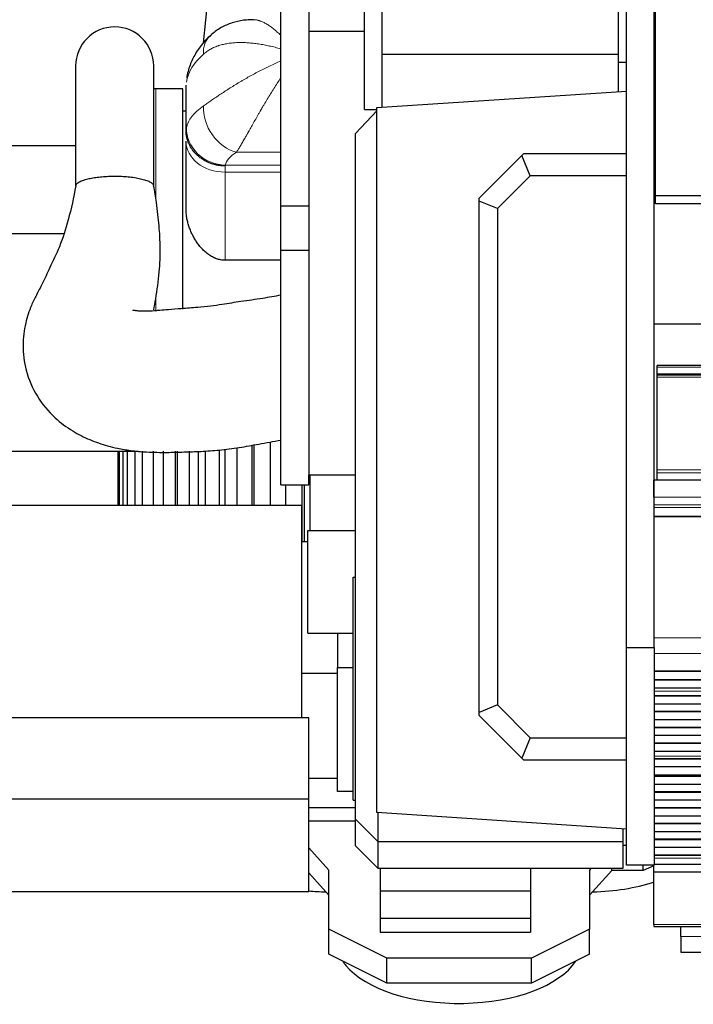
# Model space of a CAD drawing. Header units: inches. Extents: x 0 to 17820, y -10 to 12600.
# Tile 3 of 125: x 896 to 1500, y 2471 to 3354. Entities that reach past the tile are written whole.
import ezdxf

# ---------------------------------------------------------------- set-up
doc = ezdxf.new("R2010")
doc.units = ezdxf.units.IN
doc.layers.add('1', color=7, linetype='Continuous', true_color=0xffffff)

msp = doc.modelspace()

# ---------------------------------------------------------------- linework, layer by layer
at = {"layer": '1', "color": 2, "linetype": 'Continuous', "lineweight": 25}
for p, q in [((1205.09, 3273.645), (1205.09, 3538.645)), ((1155.09, 3514.238), (1155.09, 3343.954)), ((1221.09, 3323.33), (1221.09, 3488.891)), ((1433.09, 3316.145), (1433.09, 3496.145)), ((1440.09, 2791.145), (1440.09, 3401.145)), ((1465.09, 2791.145), (1465.09, 3400.145)), ((1466.09, 3189.145), (1466.09, 3400.145)), ((1130.09, 3187.145), (1130.09, 3397.145)), ((1130.09, 3187.145), (1130.09, 3397.145)), ((1060.635, 3333.478), (1065.39, 3379.782)), ((1155.09, 3343.954), (1155.09, 2946.145)), ((1155.09, 3343.954), (1205.089, 3343.954)), ((1221.09, 3275.634), (1221.09, 3323.33)), ((1221.09, 3323.33), (1433.09, 3323.33)), ((946.093, 3312.68), (946.093, 3205.39)), ((946.093, 3312.68), (946.093, 3205.41)), ((1016.093, 3205.024), (1016.093, 3312.68)), ((1016.093, 3205.404), (1016.093, 3312.68)), ((1433.09, 3289.681), (1433.09, 3316.145)), ((1433.09, 3316.145), (1440.09, 3316.145)), ((1045.09, 3255.074), (1045.09, 3295.331)), ((1045.09, 3255.074), (1045.09, 3295.331)), ((1042.09, 3292.146), (1018.09, 3292.146)), ((1042.09, 3292.146), (1018.09, 3292.146)), ((1042.09, 3094.659), (1042.09, 3292.146)), ((1042.09, 3094.659), (1042.09, 3292.146)), ((1216.09, 3275.302), (1440.09, 3290.145)), ((1045.09, 3272.146), (1042.09, 3272.146)), ((1045.09, 3272.146), (1042.09, 3272.146)), ((1216.09, 3272.398), (1197.09, 3252.024)), ((1205.09, 3273.645), (1216.09, 3273.645)), ((1216.09, 2643.145), (1216.09, 3275.302)), ((1197.09, 2637.308), (1197.09, 3252.024)), ((761.09, 3241.245), (946.092, 3241.245)), ((1045.09, 3184.499), (1045.09, 3245.208)), ((1045.09, 3184.499), (1045.09, 3245.208)), ((1308.026, 3194.233), (1346.28, 3232.488)), ((1346.28, 3232.488), (1348.026, 3234.233)), ((1353.841, 3214.233), (1346.28, 3232.488)), ((1348.026, 3234.233), (1440.09, 3234.233)), ((1353.841, 3214.233), (1324.349, 3184.741)), ((1440.09, 3214.233), (1353.841, 3214.233)), ((1522.09, 3196.145), (1465.09, 3196.145)), ((1308.026, 3191.502), (1308.026, 3194.233)), ((1308.026, 2732.926), (1308.026, 3191.502)), ((1324.349, 3184.741), (1308.026, 3191.502)), ((1698.09, 3189.145), (1466.09, 3189.145)), ((1130.09, 3147.146), (1130.09, 3187.145)), ((1130.09, 3187.145), (1155.09, 3187.145)), ((1130.09, 3187.145), (1155.09, 3187.145)), ((1130.09, 3147.146), (1130.09, 3187.145)), ((1324.349, 3184.741), (1324.349, 2739.687)), ((761.09, 3162.407), (935.355, 3162.407)), ((1155.09, 3147.146), (1130.09, 3147.146)), ((1155.09, 3147.146), (1130.09, 3147.146)), ((1130.09, 2937.146), (1130.09, 3147.146)), ((1130.09, 2937.146), (1130.09, 3147.146)), ((1130.09, 3138.416), (1080.09, 3138.416)), ((1130.09, 3138.416), (1080.09, 3138.416)), ((1706.124, 3081.145), (1465.09, 3081.145)), ((1467.59, 3042.691), (1467.59, 3044.146)), ((1706.097, 3044.146), (1467.59, 3044.146)), ((1467.59, 3036.516), (1467.59, 3042.691)), ((1467.59, 3035.547), (1467.59, 3036.516)), ((1467.59, 3033.547), (1467.59, 3035.547)), ((1706.097, 3035.547), (1467.59, 3035.547)), ((1467.59, 2950.396), (1467.59, 3033.547)), ((1120.587, 2975.455), (1120.587, 2918.649)), ((840.09, 2967.245), (1002.282, 2967.245)), ((983.949, 2967.246), (983.949, 2918.649)), ((985.277, 2918.649), (985.277, 2967.246)), ((988.531, 2967.246), (988.531, 2918.649)), ((992.728, 2918.649), (992.728, 2967.246)), ((999.252, 2967.246), (999.252, 2918.649)), ((1006.134, 2918.649), (1006.134, 2967.246)), ((1015.643, 2967.246), (1015.643, 2918.649)), ((1024.91, 2918.649), (1024.91, 2967.246)), ((1035.404, 2967.246), (1035.404, 2918.649)), ((1036.988, 2967.246), (1036.988, 2918.649)), ((1048.234, 2918.649), (1048.234, 2967.246)), ((1056.075, 2967.246), (1056.075, 2918.649)), ((1060.647, 2967.245), (1062.09, 2967.245)), ((1062.354, 2967.365), (1062.354, 2918.649)), ((1075.088, 2918.649), (1075.088, 2968.273)), ((1079.934, 2968.9), (1079.934, 2918.649)), ((1090.632, 2970.282), (1090.632, 2918.649)), ((1104.298, 2918.649), (1104.298, 2972.571)), ((1105.937, 2972.86), (1105.937, 2918.649)), ((1467.59, 2947.785), (1467.59, 2950.396)), ((1155.09, 2937.146), (1155.09, 2946.148)), ((1155.09, 2937.146), (1155.09, 2946.148)), ((1155.09, 2946.145), (1197.094, 2946.145)), ((1156.534, 2896.145), (1156.534, 2946.145)), ((1464.59, 2926.058), (1464.59, 2941.138)), ((2680.59, 2941.138), (1465.103, 2941.138)), ((1467.59, 2941.312), (1467.59, 2947.785)), ((1467.59, 2941.312), (1467.59, 2941.138)), ((1130.09, 2937.146), (1155.09, 2937.146)), ((1130.09, 2937.146), (1155.09, 2937.146)), ((1134.586, 2918.649), (1134.586, 2937.15)), ((1149.253, 2886.148), (1149.253, 2937.15)), ((1150.909, 2937.15), (1150.909, 2886.148)), ((1149.09, 2918.645), (853.09, 2918.645)), ((1149.09, 2728.145), (1149.09, 2918.645)), ((1154.39, 2804.145), (1154.39, 2896.145)), ((1154.39, 2896.145), (1156.536, 2896.145)), ((1156.534, 2896.145), (1197.092, 2896.145)), ((1149.089, 2886.145), (1154.389, 2886.145)), ((1194.869, 2854.317), (1196.869, 2854.317)), ((1194.869, 2654.317), (1194.869, 2854.317)), ((1197.09, 2854.317), (1196.869, 2854.317)), ((1196.869, 2854.317), (1196.869, 2753.317)), ((1154.39, 2804.145), (1194.872, 2804.145)), ((1181.09, 2804.145), (1181.09, 2773.145)), ((1440.09, 2596.145), (1440.09, 2791.145)), ((1440.09, 2791.145), (1465.09, 2791.145)), ((1465.09, 2791.145), (1465.09, 2596.145)), ((1181.09, 2662.145), (1181.09, 2773.145)), ((1181.09, 2773.145), (1194.87, 2773.145)), ((1149.089, 2768.145), (1181.09, 2768.145)), ((1465.103, 2770.31), (2680.59, 2770.31)), ((2680.59, 2769.765), (1465.103, 2769.765)), ((2680.59, 2762.243), (1465.103, 2762.243)), ((2680.59, 2761.889), (1465.103, 2761.889)), ((2680.59, 2754.684), (1465.103, 2754.684)), ((2680.59, 2754.677), (1465.103, 2754.677)), ((1196.869, 2753.317), (1197.09, 2753.317)), ((2680.59, 2747.912), (1465.103, 2747.912)), ((2680.59, 2747.558), (1465.103, 2747.558)), ((1324.349, 2739.687), (1308.026, 2732.926)), ((1324.349, 2739.687), (1353.841, 2710.195)), ((2680.59, 2740.487), (1465.103, 2740.487)), ((1155.09, 2728.145), (851.09, 2728.145)), ((1155.09, 2655.317), (1155.09, 2728.145)), ((1308.026, 2730.195), (1308.026, 2732.926)), ((1346.28, 2691.94), (1308.026, 2730.195)), ((2680.59, 2733.769), (1465.103, 2733.769)), ((2680.59, 2733.416), (1465.103, 2733.416)), ((2680.59, 2726.345), (1465.103, 2726.345)), ((2680.59, 2719.627), (1465.103, 2719.627)), ((2680.59, 2719.274), (1465.103, 2719.274)), ((2680.59, 2712.203), (1465.103, 2712.203)), ((1353.841, 2710.195), (1346.28, 2691.94)), ((1353.841, 2710.195), (1440.09, 2710.195)), ((2680.59, 2705.485), (1465.103, 2705.485)), ((2680.59, 2705.132), (1465.103, 2705.132)), ((2680.59, 2698.061), (1465.103, 2698.061)), ((1348.026, 2690.195), (1346.28, 2691.94)), ((1440.09, 2690.195), (1348.026, 2690.195)), ((2680.59, 2691.392), (1465.103, 2691.392)), ((2680.59, 2691.038), (1465.103, 2691.038)), ((2680.59, 2684.104), (1465.103, 2684.104)), ((2680.59, 2676.872), (1465.103, 2676.872)), ((1465.103, 2676.736), (2680.59, 2676.736)), ((2680.59, 2676.07), (1465.103, 2676.07)), ((2680.59, 2675.433), (1465.103, 2675.433)), ((1155.09, 2673.9), (1181.09, 2673.9)), ((2680.59, 2668.362), (1465.103, 2668.362)), ((1194.87, 2662.145), (1181.09, 2662.145)), ((2680.59, 2661.645), (1465.103, 2661.645)), ((2680.59, 2661.291), (1465.103, 2661.291)), ((1155.09, 2655.317), (851.09, 2655.317)), ((1155.09, 2572.145), (1155.09, 2655.317)), ((1194.869, 2654.317), (1197.091, 2654.317)), ((2680.59, 2654.22), (1465.103, 2654.22)), ((1155.09, 2647.597), (1197.094, 2647.597)), ((1440.09, 2628.302), (1216.09, 2643.145)), ((1217.09, 2643.081), (1217.09, 2617.308)), ((2680.59, 2647.502), (1465.103, 2647.502)), ((2680.59, 2647.149), (1465.103, 2647.149)), ((2680.59, 2640.078), (1465.103, 2640.078)), ((1197.094, 2635.551), (1155.09, 2635.551)), ((1197.09, 2613.308), (1197.09, 2637.308)), ((1217.09, 2617.308), (1197.09, 2637.308)), ((2680.59, 2633.36), (1465.103, 2633.36)), ((2680.59, 2633.007), (1465.103, 2633.007)), ((1437.09, 2617.308), (1437.09, 2628.503)), ((2680.59, 2625.936), (1465.103, 2625.936)), ((1217.09, 2593.308), (1197.09, 2613.308)), ((1217.09, 2617.308), (1217.09, 2593.308)), ((1217.09, 2617.308), (1437.09, 2617.308)), ((1437.09, 2593.308), (1437.09, 2617.308)), ((1440.09, 2613.662), (1437.09, 2613.662)), ((2680.59, 2619.218), (1465.103, 2619.218)), ((2680.59, 2618.865), (1465.103, 2618.865)), ((1173.09, 2591.662), (1155.09, 2611.688)), ((2680.59, 2611.794), (1465.103, 2611.794)), ((2680.59, 2605.076), (1465.103, 2605.076)), ((2680.59, 2604.722), (1465.103, 2604.722)), ((1465.09, 2596.145), (1440.09, 2596.145)), ((1455.09, 2591.145), (1455.09, 2596.146)), ((1464.59, 2589.694), (1464.59, 2596.145)), ((2680.59, 2596.591), (1465.103, 2596.591)), ((1173.09, 2569.145), (1155.09, 2589.171)), ((1173.09, 2538.662), (1173.09, 2591.662)), ((1217.09, 2593.308), (1437.09, 2593.308)), ((1219.09, 2593.309), (1219.09, 2572.689)), ((1354.09, 2593.309), (1354.09, 2572.689)), ((1408.569, 2593.308), (1407.09, 2591.662)), ((1407.09, 2591.662), (1407.09, 2538.662)), ((1426.864, 2591.145), (1407.09, 2569.145)), ((1426.864, 2591.145), (1426.864, 2593.308)), ((1455.09, 2591.145), (1426.864, 2591.145)), ((1464.59, 2595.311), (1455.09, 2591.145)), ((1464.59, 2542.73), (1464.59, 2589.694)), ((2680.59, 2589.694), (1464.59, 2589.694)), ((1155.09, 2572.145), (851.09, 2572.145)), ((1219.09, 2572.689), (1219.09, 2548.103)), ((1354.09, 2572.689), (1219.09, 2572.689)), ((1354.09, 2572.689), (1354.09, 2548.103)), ((1219.09, 2548.103), (1219.09, 2536.067)), ((1354.09, 2548.103), (1219.09, 2548.103)), ((1354.09, 2548.103), (1354.09, 2536.067)), ((1464.59, 2542.73), (1464.59, 2540.996)), ((1225.09, 2512.662), (1173.09, 2538.662)), ((1173.09, 2516.145), (1173.09, 2538.662)), ((1219.09, 2536.067), (1354.09, 2536.067)), ((1407.09, 2538.662), (1355.09, 2512.662)), ((1407.09, 2516.145), (1407.09, 2538.662)), ((1464.59, 2540.996), (2680.59, 2540.996)), ((1488.84, 2532.147), (1488.84, 2540.996)), ((1488.84, 2532.147), (1488.84, 2517.909)), ((1488.84, 2517.909), (1594.84, 2517.909)), ((1225.09, 2490.145), (1173.09, 2516.145)), ((1355.09, 2512.662), (1225.09, 2512.662)), ((1225.09, 2490.145), (1225.09, 2512.662)), ((1407.09, 2516.145), (1355.09, 2490.145)), ((1355.09, 2490.145), (1355.09, 2512.662)), ((1355.09, 2490.145), (1225.09, 2490.145))]:
    msp.add_line(p, q, dxfattribs=at)
at = {"layer": '1', "color": 110, "linetype": 'Continuous', "lineweight": 13}
for p, q in [((1018.09, 3193.167), (1018.09, 3292.146)), ((1018.09, 3193.167), (1018.09, 3292.146)), ((1130.09, 3235.312), (1090.221, 3235.312)), ((1130.09, 3235.312), (1090.221, 3235.312)), ((1080.09, 3222.983), (1080.09, 3217.44)), ((1080.09, 3222.983), (1080.09, 3217.44)), ((1080.271, 3223.606), (1130.09, 3223.606)), ((1080.271, 3223.606), (1130.09, 3223.606)), ((1080.09, 3217.44), (1080.09, 3138.416)), ((1130.09, 3217.44), (1080.09, 3217.44)), ((1080.09, 3217.44), (1080.09, 3138.416)), ((1130.09, 3217.44), (1080.09, 3217.44)), ((1018.09, 3092.614), (1018.09, 3104.596)), ((1018.09, 3092.614), (1018.09, 3104.596)), ((1706.097, 3042.691), (1467.59, 3042.691)), ((1706.097, 3036.516), (1467.59, 3036.516)), ((1706.097, 3033.547), (1467.59, 3033.547)), ((2683.59, 2950.396), (1467.59, 2950.396)), ((2683.59, 2947.785), (1467.59, 2947.785)), ((2683.59, 2941.312), (1467.59, 2941.312)), ((2680.59, 2926.058), (1464.59, 2926.058)), ((2680.59, 2919.07), (1465.103, 2919.07)), ((2680.59, 2916.827), (1465.103, 2916.827)), ((2680.59, 2908.849), (1465.103, 2908.849)), ((2680.59, 2908.403), (1465.103, 2908.403)), ((2680.59, 2800.023), (1465.103, 2800.023)), ((2680.59, 2785.88), (1465.103, 2785.88)), ((2680.59, 2770.398), (1465.103, 2770.398)), ((2680.59, 2752.133), (1465.103, 2752.133)), ((2680.59, 2752.105), (1465.103, 2752.105)), ((2680.59, 2693.867), (1465.103, 2693.867)), ((2680.59, 2693.84), (1465.103, 2693.84)), ((2680.59, 2602.449), (1465.103, 2602.449)), ((2680.59, 2542.73), (1464.59, 2542.73)), ((1508.84, 2532.147), (1488.84, 2532.147))]:
    msp.add_line(p, q, dxfattribs=at)
at = {"layer": '1', "color": 2, "linetype": 'Continuous', "lineweight": 25}
for centre, radius, start, end in [((981.093, 3312.68), 35, 0, 180), ((981.093, 3312.68), 35, 0, 180), ((1018.09, 3252.146), 40, 90, 92.860859), ((1018.09, 3252.146), 40, 90, 92.860859)]:
    msp.add_arc(centre, radius, start, end, dxfattribs=at)
at = {"layer": '1', "color": 110, "linetype": 'Continuous', "lineweight": 13}
for centre, major_axis, ratio, start_param, end_param in [((1090.221, 3313.865), (23.92, -25.551), 0.67924, 3.1425166, 3.8296988), ((1090.221, 3313.865), (23.92, -25.551), 0.67924, 3.1425166, 3.8296988), ((1145.004, 3292.952), (-100, 0), 0.563574, 5.7148897, 6.1926477), ((1145.004, 3292.952), (-100, 0), 0.563574, 5.7148897, 6.1926477), ((1145.004, 3253.326), (-100, 0), 0.4364252, 5.7148883, 6.1926467), ((1145.004, 3253.326), (-100, 0), 0.4364252, 5.7148883, 6.1926467), ((1090.221, 3267.395), (18.653, -29.615), 0.7739969, 3.9688886, 5.6001196), ((1090.221, 3267.395), (18.653, -29.615), 0.7739969, 3.9688886, 5.6001196), ((1080.271, 3255.689), (34.141, -7.707), 0.9129592, 3.3346823, 4.9156254), ((1080.271, 3255.689), (34.141, -7.707), 0.9129592, 3.3346823, 4.9156254), ((1080.09, 3245.208), (-35, 0), 0.7933533, 0, 1.5707963), ((1080.09, 3245.208), (-35, 0), 0.7933533, 0, 1.5707963), ((1145.004, 3221.242), (-65, 0), 0.4021932, 5.7148883, 6.1926467), ((1145.004, 3221.242), (-65, 0), 0.4021932, 5.7148883, 6.1926467)]:
    msp.add_ellipse(centre, major_axis=major_axis, ratio=ratio, start_param=start_param, end_param=end_param, dxfattribs=at)
at = {"layer": '1', "color": 2, "linetype": 'Continuous', "lineweight": 25}
for centre, start_param, end_param in [((1405.09, 2627.093), 1.6135024, 2.1423698), ((1175.09, 2627.093), 1.3879949, 1.5281885), ((1290.09, 2527.093), 0.3181844, 0.3926991), ((1290.09, 2527.093), 0.3926991, 2.8234082)]:
    msp.add_ellipse(centre, major_axis=(-110, 0), ratio=0.5, start_param=start_param, end_param=end_param, dxfattribs=at)
for points, knots in [([(1105.469, 3353.925), (1103.39, 3354.038), (1097.842, 3353.995), (1088.824, 3352.303), (1079.015, 3348.55), (1071.43, 3344.092), (1067.685, 3340.476), (1066.503, 3339.187)], [0, 0, 0, 0, 0.1484605, 0.3977848, 0.6416896, 0.8811581, 1, 1, 1, 1]), ([(1105.469, 3353.925), (1103.39, 3354.038), (1097.842, 3353.995), (1088.824, 3352.303), (1079.015, 3348.55), (1071.43, 3344.092), (1067.685, 3340.476), (1066.503, 3339.187)], [0, 0, 0, 0, 0.1484605, 0.3977848, 0.6416896, 0.8811581, 1, 1, 1, 1]), ([(1066.301, 3339.416), (1064.188, 3337.447), (1059.502, 3332.531), (1053.331, 3323.942), (1048.242, 3313.309), (1046.303, 3305.766), (1045.667, 3301.721)], [0, 0, 0, 0, 0.1951887, 0.4635093, 0.7225653, 1, 1, 1, 1]), ([(1066.301, 3339.416), (1064.188, 3337.447), (1059.502, 3332.531), (1053.331, 3323.942), (1048.242, 3313.309), (1046.303, 3305.766), (1045.667, 3301.721)], [0, 0, 0, 0, 0.1951887, 0.4635093, 0.7225653, 1, 1, 1, 1]), ([(1080.09, 3222.983), (1080.054, 3222.983), (1080.019, 3222.984), (1079.974, 3222.984), (1079.965, 3222.984), (1079.947, 3222.984), (1079.92, 3222.985), (1079.821, 3222.986), (1079.586, 3222.991), (1079.082, 3223.005), (1078.65, 3223.024), (1077.788, 3223.072), (1076.642, 3223.161), (1074.932, 3223.37), (1073.799, 3223.559), (1072.951, 3223.721), (1072.669, 3223.778), (1072.106, 3223.899), (1071.825, 3223.962), (1070.988, 3224.161), (1070.436, 3224.305), (1068.794, 3224.773), (1066.648, 3225.49), (1064.586, 3226.392), (1063.072, 3227.139), (1062.448, 3227.465), (1061.832, 3227.809), (1061.587, 3227.948), (1061.464, 3228.019), (1061.099, 3228.232), (1060.858, 3228.376), (1060.141, 3228.816), (1059.204, 3229.423), (1058.305, 3230.067), (1056.984, 3231.06), (1056.14, 3231.76), (1054.93, 3232.866), (1054.142, 3233.621), (1053.392, 3234.415), (1052.935, 3234.923), (1052.844, 3235.025), (1052.664, 3235.231), (1052.395, 3235.541), (1052.134, 3235.854), (1051.621, 3236.485), (1051.292, 3236.912), (1050.34, 3238.21), (1049.755, 3239.1), (1048.95, 3240.47), (1048.437, 3241.396), (1047.742, 3242.821), (1047.328, 3243.795), (1047.085, 3244.412), (1047.037, 3244.535), (1046.943, 3244.783), (1046.805, 3245.155), (1046.675, 3245.528), (1046.426, 3246.276), (1046.121, 3247.277), (1045.871, 3248.286), (1045.538, 3249.806), (1045.371, 3250.827), (1045.203, 3252.37), (1045.118, 3253.403), (1045.09, 3254.445), (1045.09, 3254.967)], [0, 0, 0, 0, 0.0019531, 0.0019531, 0.0024414, 0.0024414, 0.0029297, 0.0039062, 0.0078125, 0.015625, 0.03125, 0.03125, 0.0625, 0.09375, 0.125, 0.125, 0.140625, 0.140625, 0.15625, 0.15625, 0.1875, 0.1875, 0.25, 0.3125, 0.3125, 0.34375, 0.3515625, 0.3515625, 0.359375, 0.359375, 0.375, 0.375, 0.40625, 0.4375, 0.4375, 0.5, 0.5, 0.53125, 0.5625, 0.5625, 0.5703125, 0.5703125, 0.578125, 0.59375, 0.59375, 0.625, 0.625, 0.6875, 0.6875, 0.71875, 0.75, 0.78125, 0.78125, 0.7890625, 0.7890625, 0.796875, 0.8125, 0.8125, 0.84375, 0.875, 0.875, 0.9375, 0.9375, 0.96875, 1, 1, 1, 1]), ([(1080.09, 3222.983), (1080.054, 3222.983), (1080.019, 3222.984), (1079.974, 3222.984), (1079.965, 3222.984), (1079.947, 3222.984), (1079.92, 3222.985), (1079.821, 3222.986), (1079.586, 3222.991), (1079.082, 3223.005), (1078.65, 3223.024), (1077.788, 3223.072), (1076.642, 3223.161), (1074.932, 3223.37), (1073.799, 3223.559), (1072.951, 3223.721), (1072.669, 3223.778), (1072.106, 3223.899), (1071.825, 3223.962), (1070.988, 3224.161), (1070.436, 3224.305), (1068.794, 3224.773), (1066.648, 3225.49), (1064.586, 3226.392), (1063.072, 3227.139), (1062.448, 3227.465), (1061.832, 3227.809), (1061.587, 3227.948), (1061.464, 3228.019), (1061.099, 3228.232), (1060.858, 3228.376), (1060.141, 3228.816), (1059.204, 3229.423), (1058.305, 3230.067), (1056.984, 3231.06), (1056.14, 3231.76), (1054.93, 3232.866), (1054.142, 3233.621), (1053.392, 3234.415), (1052.935, 3234.923), (1052.844, 3235.025), (1052.664, 3235.231), (1052.395, 3235.541), (1052.134, 3235.854), (1051.621, 3236.485), (1051.292, 3236.912), (1050.34, 3238.21), (1049.755, 3239.1), (1048.95, 3240.47), (1048.437, 3241.396), (1047.742, 3242.821), (1047.328, 3243.795), (1047.085, 3244.412), (1047.037, 3244.535), (1046.943, 3244.783), (1046.805, 3245.155), (1046.675, 3245.528), (1046.426, 3246.276), (1046.121, 3247.277), (1045.871, 3248.286), (1045.538, 3249.806), (1045.371, 3250.827), (1045.203, 3252.37), (1045.118, 3253.403), (1045.09, 3254.445), (1045.09, 3254.967)], [0, 0, 0, 0, 0.0019531, 0.0019531, 0.0024414, 0.0024414, 0.0029297, 0.0039062, 0.0078125, 0.015625, 0.03125, 0.03125, 0.0625, 0.09375, 0.125, 0.125, 0.140625, 0.140625, 0.15625, 0.15625, 0.1875, 0.1875, 0.25, 0.3125, 0.3125, 0.34375, 0.3515625, 0.3515625, 0.359375, 0.359375, 0.375, 0.375, 0.40625, 0.4375, 0.4375, 0.5, 0.5, 0.53125, 0.5625, 0.5625, 0.5703125, 0.5703125, 0.578125, 0.59375, 0.59375, 0.625, 0.625, 0.6875, 0.6875, 0.71875, 0.75, 0.78125, 0.78125, 0.7890625, 0.7890625, 0.796875, 0.8125, 0.8125, 0.84375, 0.875, 0.875, 0.9375, 0.9375, 0.96875, 1, 1, 1, 1]), ([(946.108, 3205.102), (946.124, 3205.229), (946.319, 3206.169), (947.741, 3207.897), (951.731, 3209.888), (956.611, 3211.351), (961.54, 3212.372), (966.799, 3213.122), (972.474, 3213.631), (978.4, 3213.88), (984.405, 3213.867), (990.338, 3213.587), (996.215, 3213.029), (1001.808, 3212.174), (1006.825, 3211.025), (1010.911, 3209.65), (1013.917, 3208.101), (1015.562, 3206.591), (1015.987, 3205.608), (1016.055, 3205.197)], [0, 0, 0, 0, 0.01381, 0.1014229, 0.1890345, 0.2534666, 0.3092533, 0.3650415, 0.4208316, 0.4766264, 0.5324079, 0.5881988, 0.6447281, 0.706887, 0.7690621, 0.8312369, 0.8934118, 0.9555874, 1, 1, 1, 1]), ([(946.108, 3205.102), (946.124, 3205.229), (946.319, 3206.169), (947.741, 3207.897), (951.731, 3209.888), (956.611, 3211.351), (961.54, 3212.372), (966.799, 3213.122), (972.474, 3213.631), (978.4, 3213.88), (984.405, 3213.867), (990.338, 3213.587), (996.215, 3213.029), (1001.808, 3212.174), (1006.825, 3211.025), (1010.911, 3209.65), (1013.917, 3208.101), (1015.562, 3206.591), (1015.987, 3205.608), (1016.055, 3205.197)], [0, 0, 0, 0, 0.01381, 0.1014229, 0.1890345, 0.2534666, 0.3092533, 0.3650415, 0.4208316, 0.4766264, 0.5324079, 0.5881988, 0.6447281, 0.706887, 0.7690621, 0.8312369, 0.8934118, 0.9555874, 1, 1, 1, 1]), ([(946.111, 3205.13), (944.405, 3194.805), (940.229, 3176.501), (932.496, 3151.33), (923.283, 3133.154), (916.978, 3118.591), (910.892, 3107.491), (905.317, 3096.182), (900.464, 3081.368), (898.083, 3061.39), (900.812, 3038.852), (910.499, 3016.164), (925.762, 2997.768), (942.451, 2985.386), (958.464, 2977.32), (972.176, 2972.588), (984.448, 2969.604), (996.102, 2967.625), (1010.96, 2966.264), (1026.97, 2966.069), (1043.236, 2966.511), (1058.904, 2967.028), (1075.563, 2968.121), (1092.809, 2970.406), (1111.107, 2973.798), (1123.531, 2975.965), (1130.09, 2977.146)], [0, 0, 0, 0, 0.0699019, 0.1269319, 0.1748792, 0.212587, 0.2397625, 0.2648372, 0.3046815, 0.3523326, 0.4064853, 0.4660149, 0.5236459, 0.5694295, 0.6091262, 0.6476997, 0.6688722, 0.6954707, 0.7277439, 0.7684489, 0.8017036, 0.8361768, 0.8730128, 0.9136958, 0.9543099, 1, 1, 1, 1]), ([(946.111, 3205.13), (944.405, 3194.805), (940.229, 3176.501), (932.496, 3151.33), (923.283, 3133.154), (916.978, 3118.591), (910.892, 3107.491), (905.317, 3096.182), (900.464, 3081.368), (898.083, 3061.39), (900.812, 3038.852), (910.499, 3016.164), (925.762, 2997.768), (942.451, 2985.386), (958.464, 2977.32), (972.176, 2972.588), (984.448, 2969.604), (996.102, 2967.625), (1010.96, 2966.264), (1026.97, 2966.069), (1043.236, 2966.511), (1058.904, 2967.028), (1075.563, 2968.121), (1092.809, 2970.406), (1111.107, 2973.798), (1123.531, 2975.965), (1130.09, 2977.146)], [0, 0, 0, 0, 0.0699019, 0.1269319, 0.1748792, 0.212587, 0.2397625, 0.2648372, 0.3046815, 0.3523326, 0.4064853, 0.4660149, 0.5236459, 0.5694295, 0.6091262, 0.6476997, 0.6688722, 0.6954707, 0.7277439, 0.7684489, 0.8017036, 0.8361768, 0.8730128, 0.9136958, 0.9543099, 1, 1, 1, 1]), ([(1016.206, 3093.921), (1016.802, 3097.164), (1018.702, 3108.359), (1020.896, 3123.05), (1021.891, 3138.565), (1022.033, 3149.132), (1021.678, 3159.411), (1020.953, 3169.439), (1019.878, 3179.709), (1018.425, 3191.685), (1016.983, 3200.31), (1016.042, 3205.269)], [0, 0, 0, 0, 0.0944855, 0.3210553, 0.4171055, 0.5106696, 0.6003873, 0.6864789, 0.7728705, 0.8690742, 1, 1, 1, 1]), ([(1016.206, 3093.921), (1016.802, 3097.164), (1018.702, 3108.359), (1020.896, 3123.05), (1021.891, 3138.565), (1022.033, 3149.132), (1021.678, 3159.411), (1020.953, 3169.439), (1019.878, 3179.709), (1018.425, 3191.685), (1016.983, 3200.31), (1016.042, 3205.269)], [0, 0, 0, 0, 0.0944855, 0.3210553, 0.4171055, 0.5106696, 0.6003873, 0.6864789, 0.7728705, 0.8690742, 1, 1, 1, 1]), ([(1080.09, 3138.416), (1079.419, 3138.416), (1078.755, 3138.447), (1077.439, 3138.568), (1076.788, 3138.658), (1075.497, 3138.893), (1074.858, 3139.038), (1073.591, 3139.383), (1072.964, 3139.581), (1072.031, 3139.918), (1071.721, 3140.037), (1071.336, 3140.193), (1071.259, 3140.225), (1071.105, 3140.288), (1070.876, 3140.385), (1070.648, 3140.485), (1069.893, 3140.824), (1069.303, 3141.116), (1068.144, 3141.738), (1067.577, 3142.068), (1066.464, 3142.762), (1065.917, 3143.126), (1065.113, 3143.697), (1064.847, 3143.891), (1064.453, 3144.189), (1064.322, 3144.289), (1064.061, 3144.491), (1063.931, 3144.593), (1063.284, 3145.108), (1062.781, 3145.531), (1061.798, 3146.401), (1061.318, 3146.846), (1060.382, 3147.758), (1059.925, 3148.223), (1059.031, 3149.174), (1058.595, 3149.659), (1057.742, 3150.647), (1057.326, 3151.15), (1056.511, 3152.174), (1055.716, 3153.216), (1054.956, 3154.292), (1054.401, 3155.112), (1054.217, 3155.387), (1053.856, 3155.942), (1053.678, 3156.221), (1053.152, 3157.061), (1052.812, 3157.627), (1052.152, 3158.768), (1051.514, 3159.919), (1050.618, 3161.677), (1049.783, 3163.464), (1049.008, 3165.281), (1048.295, 3167.129), (1047.862, 3168.382), (1047.604, 3169.171), (1047.554, 3169.329), (1047.453, 3169.646), (1047.404, 3169.805), (1047.258, 3170.282), (1047.164, 3170.6), (1046.89, 3171.555), (1046.719, 3172.193), (1046.244, 3174.111), (1045.977, 3175.395), (1045.651, 3177.331), (1045.459, 3178.624), (1045.319, 3179.923), (1045.205, 3181.225), (1045.162, 3181.877), (1045.105, 3183.186), (1045.09, 3183.841), (1045.09, 3184.499)], [0, 0, 0, 0, 0.03125, 0.03125, 0.0625, 0.0625, 0.09375, 0.09375, 0.125, 0.125, 0.140625, 0.140625, 0.1445313, 0.1445313, 0.1484375, 0.15625, 0.15625, 0.1875, 0.1875, 0.21875, 0.21875, 0.25, 0.25, 0.265625, 0.265625, 0.2734375, 0.2734375, 0.28125, 0.28125, 0.3125, 0.3125, 0.34375, 0.34375, 0.375, 0.375, 0.40625, 0.40625, 0.4375, 0.4375, 0.46875, 0.5, 0.5, 0.515625, 0.515625, 0.53125, 0.53125, 0.5625, 0.5625, 0.59375, 0.625, 0.65625, 0.6875, 0.71875, 0.75, 0.75, 0.7578125, 0.7578125, 0.765625, 0.765625, 0.78125, 0.78125, 0.8125, 0.8125, 0.875, 0.875, 0.90625, 0.9375, 0.9375, 0.96875, 0.96875, 1, 1, 1, 1]), ([(1080.09, 3138.416), (1079.419, 3138.416), (1078.755, 3138.447), (1077.439, 3138.568), (1076.788, 3138.658), (1075.497, 3138.893), (1074.858, 3139.038), (1073.591, 3139.383), (1072.964, 3139.581), (1072.031, 3139.918), (1071.721, 3140.037), (1071.336, 3140.193), (1071.259, 3140.225), (1071.105, 3140.288), (1070.876, 3140.385), (1070.648, 3140.485), (1069.893, 3140.824), (1069.303, 3141.116), (1068.144, 3141.738), (1067.577, 3142.068), (1066.464, 3142.762), (1065.917, 3143.126), (1065.113, 3143.697), (1064.847, 3143.891), (1064.453, 3144.189), (1064.322, 3144.289), (1064.061, 3144.491), (1063.931, 3144.593), (1063.284, 3145.108), (1062.781, 3145.531), (1061.798, 3146.401), (1061.318, 3146.846), (1060.382, 3147.758), (1059.925, 3148.223), (1059.031, 3149.174), (1058.595, 3149.659), (1057.742, 3150.647), (1057.326, 3151.15), (1056.511, 3152.174), (1055.716, 3153.216), (1054.956, 3154.292), (1054.401, 3155.112), (1054.217, 3155.387), (1053.856, 3155.942), (1053.678, 3156.221), (1053.152, 3157.061), (1052.812, 3157.627), (1052.152, 3158.768), (1051.514, 3159.919), (1050.618, 3161.677), (1049.783, 3163.464), (1049.008, 3165.281), (1048.295, 3167.129), (1047.862, 3168.382), (1047.604, 3169.171), (1047.554, 3169.329), (1047.453, 3169.646), (1047.404, 3169.805), (1047.258, 3170.282), (1047.164, 3170.6), (1046.89, 3171.555), (1046.719, 3172.193), (1046.244, 3174.111), (1045.977, 3175.395), (1045.651, 3177.331), (1045.459, 3178.624), (1045.319, 3179.923), (1045.205, 3181.225), (1045.162, 3181.877), (1045.105, 3183.186), (1045.09, 3183.841), (1045.09, 3184.499)], [0, 0, 0, 0, 0.03125, 0.03125, 0.0625, 0.0625, 0.09375, 0.09375, 0.125, 0.125, 0.140625, 0.140625, 0.1445312, 0.1445312, 0.1484375, 0.15625, 0.15625, 0.1875, 0.1875, 0.21875, 0.21875, 0.25, 0.25, 0.265625, 0.265625, 0.2734375, 0.2734375, 0.28125, 0.28125, 0.3125, 0.3125, 0.34375, 0.34375, 0.375, 0.375, 0.40625, 0.40625, 0.4375, 0.4375, 0.46875, 0.5, 0.5, 0.515625, 0.515625, 0.53125, 0.53125, 0.5625, 0.5625, 0.59375, 0.625, 0.65625, 0.6875, 0.71875, 0.75, 0.75, 0.7578125, 0.7578125, 0.765625, 0.765625, 0.78125, 0.78125, 0.8125, 0.8125, 0.875, 0.875, 0.90625, 0.9375, 0.9375, 0.96875, 0.96875, 1, 1, 1, 1]), ([(1130.09, 3107.146), (1124.674, 3106.089), (1112.734, 3103.885), (1095.238, 3101.634), (1079.686, 3099.059), (1066.789, 3097.156), (1054.526, 3096.003), (1041.876, 3095.134), (1030.506, 3094.216), (1021.013, 3093.396), (1013.383, 3092.783), (1006.948, 3092.592), (1002.571, 3092.836), (999.641, 3093.279), (997.917, 3093.493), (997.549, 3093.301), (997.508, 3093.241), (997.504, 3093.235)], [0, 0, 0, 0, 0.1200278, 0.2649674, 0.3897938, 0.4668541, 0.5506854, 0.6566949, 0.7403069, 0.7963571, 0.8618611, 0.9048285, 0.9402419, 0.9689315, 0.9864148, 0.9984768, 1, 1, 1, 1]), ([(1130.09, 3107.146), (1124.674, 3106.089), (1112.734, 3103.885), (1095.238, 3101.634), (1079.686, 3099.059), (1066.789, 3097.156), (1054.526, 3096.003), (1041.876, 3095.134), (1030.506, 3094.216), (1021.013, 3093.396), (1013.383, 3092.783), (1006.948, 3092.592), (1002.571, 3092.836), (999.641, 3093.279), (997.917, 3093.493), (997.549, 3093.301), (997.508, 3093.241), (997.504, 3093.235)], [0, 0, 0, 0, 0.1200278, 0.2649674, 0.3897938, 0.4668541, 0.5506854, 0.6566949, 0.7403069, 0.7963571, 0.8618611, 0.9048285, 0.9402419, 0.9689315, 0.9864148, 0.9984768, 1, 1, 1, 1])]:
    msp.add_open_spline(points, degree=3, knots=knots, dxfattribs=at)
at = {"layer": '1', "color": 110, "linetype": 'Continuous', "lineweight": 13}
for points, knots in [([(1105.416, 3354.145), (1105.891, 3354.144), (1106.372, 3354.119), (1107.716, 3353.99), (1108.592, 3353.839), (1109.714, 3353.564), (1109.939, 3353.504), (1110.28, 3353.409), (1110.394, 3353.376), (1110.622, 3353.308), (1110.965, 3353.203), (1111.31, 3353.088), (1111.657, 3352.967), (1111.772, 3352.926), (1112.004, 3352.841), (1112.12, 3352.798), (1113.166, 3352.4), (1114.104, 3351.983), (1116, 3351.03), (1116.958, 3350.494), (1118.895, 3349.308), (1119.874, 3348.658), (1121.855, 3347.247), (1122.857, 3346.485), (1124.38, 3345.261), (1124.89, 3344.838), (1125.533, 3344.294), (1125.662, 3344.184), (1125.92, 3343.962), (1126.049, 3343.851), (1126.437, 3343.514), (1126.696, 3343.286), (1127.993, 3342.132), (1129.037, 3341.16), (1130.09, 3340.141)], [0, 0, 0, 0, 0.0664021, 0.0664021, 0.1831019, 0.1831019, 0.2122768, 0.2122768, 0.2268643, 0.2268643, 0.2414517, 0.2706267, 0.2706267, 0.2852141, 0.2852141, 0.2998016, 0.2998016, 0.4165013, 0.4165013, 0.5332011, 0.5332011, 0.6499008, 0.6499008, 0.7666005, 0.7666005, 0.8249504, 0.8249504, 0.8395379, 0.8395379, 0.8541253, 0.8541253, 0.8833003, 0.8833003, 1, 1, 1, 1]), ([(1105.416, 3354.145), (1105.891, 3354.144), (1106.372, 3354.119), (1107.716, 3353.99), (1108.592, 3353.839), (1109.714, 3353.564), (1109.939, 3353.504), (1110.28, 3353.409), (1110.394, 3353.376), (1110.622, 3353.308), (1110.965, 3353.203), (1111.31, 3353.088), (1111.657, 3352.967), (1111.772, 3352.926), (1112.004, 3352.841), (1112.12, 3352.798), (1113.166, 3352.4), (1114.104, 3351.983), (1116, 3351.03), (1116.958, 3350.494), (1118.895, 3349.308), (1119.874, 3348.658), (1121.855, 3347.247), (1122.857, 3346.485), (1124.38, 3345.261), (1124.89, 3344.838), (1125.533, 3344.294), (1125.662, 3344.184), (1125.92, 3343.962), (1126.049, 3343.851), (1126.437, 3343.514), (1126.696, 3343.286), (1127.993, 3342.132), (1129.037, 3341.16), (1130.09, 3340.141)], [0, 0, 0, 0, 0.0664021, 0.0664021, 0.1831019, 0.1831019, 0.2122768, 0.2122768, 0.2268643, 0.2268643, 0.2414517, 0.2706267, 0.2706267, 0.2852141, 0.2852141, 0.2998016, 0.2998016, 0.4165013, 0.4165013, 0.5332011, 0.5332011, 0.6499008, 0.6499008, 0.7666005, 0.7666005, 0.8249504, 0.8249504, 0.8395379, 0.8395379, 0.8541253, 0.8541253, 0.8833003, 0.8833003, 1, 1, 1, 1]), ([(1130.09, 3328.016), (1128.392, 3328.491), (1126.7, 3328.941), (1123.327, 3329.788), (1121.654, 3330.182), (1118.334, 3330.912), (1116.686, 3331.247), (1113.415, 3331.855), (1111.791, 3332.129), (1108.569, 3332.613), (1106.969, 3332.822), (1103.794, 3333.175), (1102.218, 3333.317), (1099.089, 3333.531), (1097.537, 3333.602), (1095.611, 3333.642), (1095.226, 3333.648), (1094.459, 3333.654), (1094.076, 3333.655), (1092.929, 3333.65), (1092.171, 3333.637), (1089.915, 3333.565), (1088.436, 3333.477), (1085.528, 3333.215), (1084.099, 3333.041), (1081.29, 3332.602), (1079.91, 3332.337), (1077.202, 3331.71), (1075.873, 3331.347), (1074.407, 3330.878), (1074.244, 3330.825), (1073.92, 3330.717), (1073.758, 3330.662), (1073.275, 3330.496), (1072.955, 3330.382), (1072.003, 3330.03), (1071.379, 3329.783), (1069.532, 3329.001), (1068.34, 3328.427), (1066.609, 3327.481), (1066.041, 3327.151), (1064.926, 3326.462), (1064.377, 3326.103), (1063.3, 3325.353), (1062.771, 3324.963), (1061.732, 3324.149), (1061.222, 3323.725), (1060.723, 3323.284)], [0, 0, 0, 0, 0.0625, 0.0625, 0.125, 0.125, 0.1875, 0.1875, 0.25, 0.25, 0.3125, 0.3125, 0.375, 0.375, 0.4375, 0.4375, 0.453125, 0.453125, 0.46875, 0.46875, 0.5, 0.5, 0.5625, 0.5625, 0.625, 0.625, 0.6875, 0.6875, 0.75, 0.75, 0.7578125, 0.7578125, 0.765625, 0.765625, 0.78125, 0.78125, 0.8125, 0.8125, 0.875, 0.875, 0.90625, 0.90625, 0.9375, 0.9375, 0.96875, 0.96875, 1, 1, 1, 1]), ([(1130.09, 3328.016), (1128.392, 3328.491), (1126.7, 3328.941), (1123.327, 3329.788), (1121.654, 3330.182), (1118.334, 3330.912), (1116.686, 3331.247), (1113.415, 3331.855), (1111.791, 3332.129), (1108.569, 3332.613), (1106.969, 3332.822), (1103.794, 3333.175), (1102.218, 3333.317), (1099.089, 3333.531), (1097.537, 3333.602), (1095.611, 3333.642), (1095.226, 3333.648), (1094.459, 3333.654), (1094.076, 3333.655), (1092.929, 3333.65), (1092.171, 3333.637), (1089.915, 3333.565), (1088.436, 3333.477), (1085.528, 3333.215), (1084.099, 3333.041), (1081.29, 3332.602), (1079.91, 3332.337), (1077.202, 3331.71), (1075.873, 3331.347), (1074.407, 3330.878), (1074.244, 3330.825), (1073.92, 3330.717), (1073.758, 3330.662), (1073.275, 3330.496), (1072.955, 3330.382), (1072.003, 3330.03), (1071.379, 3329.783), (1069.532, 3329.001), (1068.34, 3328.427), (1066.609, 3327.481), (1066.041, 3327.151), (1064.926, 3326.462), (1064.377, 3326.103), (1063.3, 3325.353), (1062.771, 3324.963), (1061.732, 3324.149), (1061.222, 3323.725), (1060.723, 3323.284)], [0, 0, 0, 0, 0.0625, 0.0625, 0.125, 0.125, 0.1875, 0.1875, 0.25, 0.25, 0.3125, 0.3125, 0.375, 0.375, 0.4375, 0.4375, 0.453125, 0.453125, 0.46875, 0.46875, 0.5, 0.5, 0.5625, 0.5625, 0.625, 0.625, 0.6875, 0.6875, 0.75, 0.75, 0.7578125, 0.7578125, 0.765625, 0.765625, 0.78125, 0.78125, 0.8125, 0.8125, 0.875, 0.875, 0.90625, 0.90625, 0.9375, 0.9375, 0.96875, 0.96875, 1, 1, 1, 1]), ([(1060.723, 3276.814), (1061.223, 3277.155), (1061.732, 3277.506), (1062.771, 3278.223), (1063.3, 3278.589), (1064.377, 3279.336), (1064.926, 3279.717), (1066.042, 3280.492), (1066.609, 3280.885), (1068.34, 3282.084), (1069.533, 3282.907), (1071.379, 3284.171), (1072.004, 3284.597), (1072.955, 3285.244), (1073.275, 3285.46), (1073.758, 3285.787), (1073.92, 3285.896), (1074.244, 3286.114), (1074.407, 3286.224), (1075.873, 3287.21), (1077.202, 3288.094), (1079.91, 3289.875), (1081.29, 3290.771), (1084.099, 3292.569), (1085.528, 3293.472), (1088.436, 3295.282), (1089.915, 3296.189), (1092.171, 3297.549), (1092.929, 3298.003), (1094.076, 3298.683), (1094.459, 3298.91), (1095.226, 3299.361), (1095.611, 3299.587), (1097.537, 3300.71), (1099.089, 3301.6), (1102.218, 3303.362), (1103.794, 3304.233), (1106.969, 3305.956), (1108.569, 3306.807), (1111.791, 3308.488), (1113.415, 3309.317), (1116.686, 3310.953), (1118.334, 3311.759), (1121.654, 3313.346), (1123.327, 3314.128), (1126.7, 3315.662), (1128.392, 3316.412), (1130.09, 3317.143)], [0, 0, 0, 0, 0.03125, 0.03125, 0.0625, 0.0625, 0.09375, 0.09375, 0.125, 0.125, 0.1875, 0.1875, 0.21875, 0.21875, 0.234375, 0.234375, 0.2421875, 0.2421875, 0.25, 0.25, 0.3125, 0.3125, 0.375, 0.375, 0.4375, 0.4375, 0.5, 0.5, 0.53125, 0.53125, 0.546875, 0.546875, 0.5625, 0.5625, 0.625, 0.625, 0.6875, 0.6875, 0.75, 0.75, 0.8125, 0.8125, 0.875, 0.875, 0.9375, 0.9375, 1, 1, 1, 1]), ([(1060.723, 3276.814), (1061.223, 3277.155), (1061.732, 3277.506), (1062.771, 3278.223), (1063.3, 3278.589), (1064.377, 3279.336), (1064.926, 3279.717), (1066.042, 3280.492), (1066.609, 3280.885), (1068.34, 3282.084), (1069.533, 3282.907), (1071.379, 3284.171), (1072.004, 3284.597), (1072.955, 3285.244), (1073.275, 3285.46), (1073.758, 3285.787), (1073.92, 3285.896), (1074.244, 3286.114), (1074.407, 3286.224), (1075.873, 3287.21), (1077.202, 3288.094), (1079.91, 3289.875), (1081.29, 3290.771), (1084.099, 3292.569), (1085.528, 3293.472), (1088.436, 3295.282), (1089.915, 3296.189), (1092.171, 3297.549), (1092.929, 3298.003), (1094.076, 3298.683), (1094.459, 3298.91), (1095.226, 3299.361), (1095.611, 3299.587), (1097.537, 3300.71), (1099.089, 3301.6), (1102.218, 3303.362), (1103.794, 3304.233), (1106.969, 3305.956), (1108.569, 3306.807), (1111.791, 3308.488), (1113.415, 3309.317), (1116.686, 3310.953), (1118.334, 3311.759), (1121.654, 3313.346), (1123.327, 3314.128), (1126.7, 3315.662), (1128.392, 3316.412), (1130.09, 3317.143)], [0, 0, 0, 0, 0.03125, 0.03125, 0.0625, 0.0625, 0.09375, 0.09375, 0.125, 0.125, 0.1875, 0.1875, 0.21875, 0.21875, 0.234375, 0.234375, 0.2421875, 0.2421875, 0.25, 0.25, 0.3125, 0.3125, 0.375, 0.375, 0.4375, 0.4375, 0.5, 0.5, 0.53125, 0.53125, 0.546875, 0.546875, 0.5625, 0.5625, 0.625, 0.625, 0.6875, 0.6875, 0.75, 0.75, 0.8125, 0.8125, 0.875, 0.875, 0.9375, 0.9375, 1, 1, 1, 1]), ([(1130.09, 3302.138), (1129.038, 3300.55), (1127.998, 3298.957), (1125.943, 3295.763), (1124.926, 3294.163), (1122.914, 3290.957), (1121.918, 3289.351), (1119.945, 3286.135), (1118.968, 3284.525), (1117.03, 3281.301), (1116.07, 3279.688), (1114.641, 3277.266), (1114.166, 3276.459), (1113.575, 3275.45), (1113.457, 3275.248), (1113.222, 3274.844), (1112.869, 3274.24), (1112.401, 3273.437), (1112.052, 3272.836), (1111.82, 3272.435), (1111.704, 3272.236), (1111.357, 3271.637), (1111.128, 3271.239), (1110.442, 3270.05), (1109.989, 3269.264), (1108.646, 3266.923), (1107.77, 3265.387), (1106.053, 3262.365), (1105.212, 3260.879), (1103.564, 3257.962), (1102.757, 3256.531), (1101.769, 3254.778), (1101.572, 3254.429), (1101.278, 3253.909), (1101.18, 3253.736), (1100.986, 3253.391), (1100.501, 3252.532), (1100.024, 3251.69), (1099.46, 3250.695), (1099.181, 3250.201), (1098.904, 3249.714), (1098.72, 3249.39), (1098.628, 3249.229), (1098.173, 3248.429), (1097.815, 3247.803), (1096.763, 3245.968), (1096.089, 3244.801), (1094.789, 3242.582), (1094.165, 3241.53), (1093.262, 3240.04), (1092.672, 3239.076), (1092.105, 3238.173), (1091.548, 3237.301), (1091.275, 3236.881), (1090.74, 3236.072), (1090.478, 3235.684), (1090.221, 3235.312)], [0, 0, 0, 0, 0.0625, 0.0625, 0.125, 0.125, 0.1875, 0.1875, 0.25, 0.25, 0.3125, 0.3125, 0.34375, 0.34375, 0.3515625, 0.3515625, 0.359375, 0.375, 0.3828125, 0.3828125, 0.390625, 0.390625, 0.40625, 0.40625, 0.4375, 0.4375, 0.5, 0.5, 0.5625, 0.5625, 0.625, 0.625, 0.640625, 0.640625, 0.6484375, 0.6484375, 0.65625, 0.6875, 0.6875, 0.703125, 0.7109375, 0.7109375, 0.71875, 0.71875, 0.75, 0.75, 0.8125, 0.8125, 0.875, 0.875, 0.90625, 0.9375, 0.9375, 0.96875, 0.96875, 1, 1, 1, 1]), ([(1130.09, 3302.138), (1129.038, 3300.55), (1127.998, 3298.957), (1125.943, 3295.763), (1124.926, 3294.163), (1122.914, 3290.957), (1121.918, 3289.351), (1119.945, 3286.135), (1118.968, 3284.525), (1117.03, 3281.301), (1116.07, 3279.688), (1114.641, 3277.266), (1114.166, 3276.459), (1113.575, 3275.45), (1113.457, 3275.248), (1113.222, 3274.844), (1112.869, 3274.24), (1112.401, 3273.437), (1112.052, 3272.836), (1111.82, 3272.435), (1111.704, 3272.236), (1111.357, 3271.637), (1111.128, 3271.239), (1110.442, 3270.05), (1109.989, 3269.264), (1108.646, 3266.923), (1107.77, 3265.387), (1106.053, 3262.365), (1105.212, 3260.879), (1103.564, 3257.962), (1102.757, 3256.531), (1101.769, 3254.778), (1101.572, 3254.429), (1101.278, 3253.909), (1101.18, 3253.736), (1100.986, 3253.391), (1100.501, 3252.532), (1100.024, 3251.69), (1099.46, 3250.695), (1099.181, 3250.201), (1098.904, 3249.714), (1098.72, 3249.39), (1098.628, 3249.229), (1098.173, 3248.429), (1097.815, 3247.803), (1096.763, 3245.968), (1096.089, 3244.801), (1094.789, 3242.582), (1094.165, 3241.53), (1093.262, 3240.04), (1092.672, 3239.076), (1092.105, 3238.173), (1091.548, 3237.301), (1091.275, 3236.881), (1090.74, 3236.072), (1090.478, 3235.684), (1090.221, 3235.312)], [0, 0, 0, 0, 0.0625, 0.0625, 0.125, 0.125, 0.1875, 0.1875, 0.25, 0.25, 0.3125, 0.3125, 0.34375, 0.34375, 0.3515625, 0.3515625, 0.359375, 0.375, 0.3828125, 0.3828125, 0.390625, 0.390625, 0.40625, 0.40625, 0.4375, 0.4375, 0.5, 0.5, 0.5625, 0.5625, 0.625, 0.625, 0.640625, 0.640625, 0.6484375, 0.6484375, 0.65625, 0.6875, 0.6875, 0.703125, 0.7109375, 0.7109375, 0.71875, 0.71875, 0.75, 0.75, 0.8125, 0.8125, 0.875, 0.875, 0.90625, 0.9375, 0.9375, 0.96875, 0.96875, 1, 1, 1, 1])]:
    msp.add_open_spline(points, degree=3, knots=knots, dxfattribs=at)
at = {"layer": '1', "color": 2, "linetype": 'Continuous', "lineweight": 25}
msp.add_open_spline([(1045.09, 3295.331), (1045.09, 3295.365), (1045.09, 3295.399), (1045.09, 3295.432)], degree=3, dxfattribs=at)
msp.add_open_spline([(1045.09, 3295.331), (1045.09, 3295.365), (1045.09, 3295.399), (1045.09, 3295.432)], degree=3, dxfattribs=at)
at = {"layer": '1', "color": 110, "linetype": 'Continuous', "lineweight": 13}
for points in [[(1045.09, 3255.074), (1045.158, 3255.826), (1045.266, 3256.558), (1045.414, 3257.271)], [(1045.09, 3255.074), (1045.158, 3255.826), (1045.266, 3256.558), (1045.414, 3257.271)], [(1080.271, 3223.606), (1080.194, 3223.406), (1080.133, 3223.198), (1080.09, 3222.983)], [(1080.271, 3223.606), (1080.194, 3223.406), (1080.133, 3223.198), (1080.09, 3222.983)]]:
    msp.add_open_spline(points, degree=3, dxfattribs=at)

doc.saveas('drawing.dxf')
